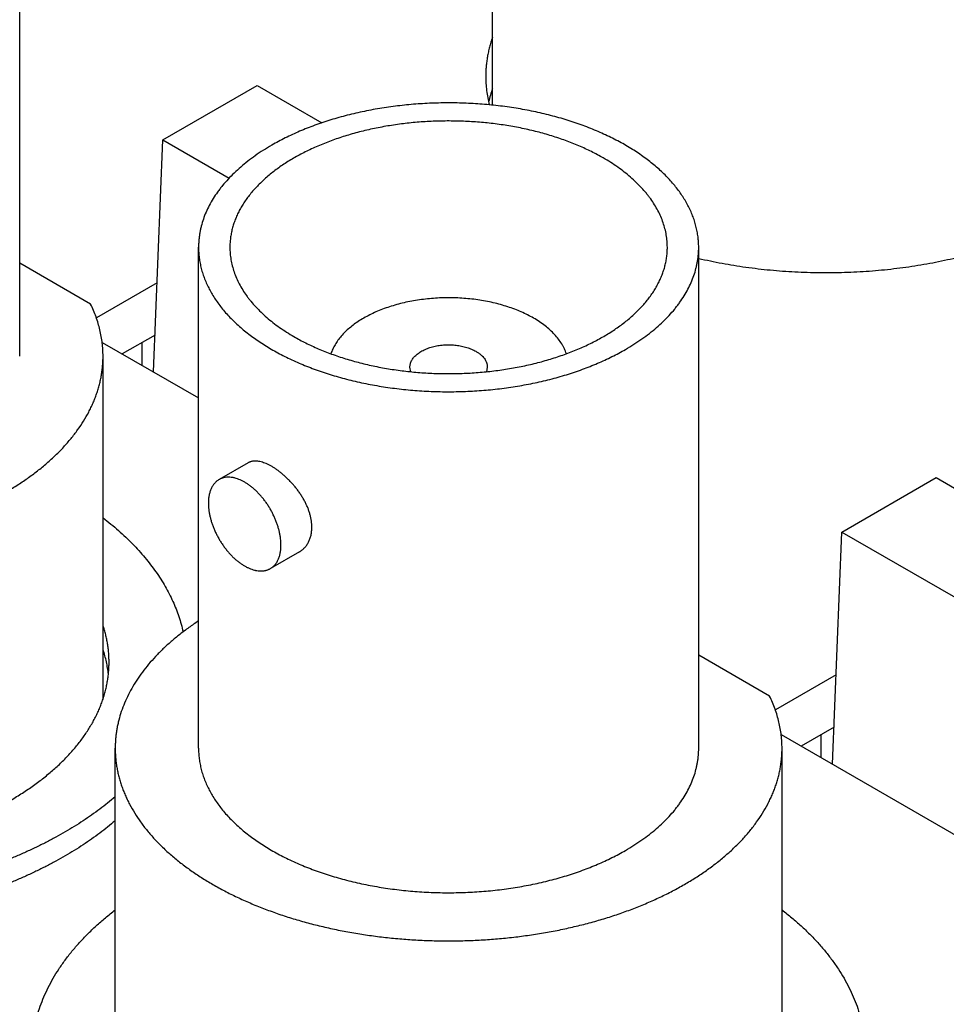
# Model space of a CAD drawing. Header units: inches. Extents: x 0 to 34, y 0 to 22.
# Tile 41 of 80: x 28.323 to 28.67, y 18.836 to 19.205. Entities that reach past the tile are written whole.
import ezdxf

# ---------------------------------------------------------------- set-up
doc = ezdxf.new("R2010")
doc.units = ezdxf.units.IN
doc.header["$LTSCALE"] = 1.87
doc.header["$MEASUREMENT"] = 0
doc.layers.get('0').update_dxf_attribs({"linetype": 'CONTINUOUS'})

msp = doc.modelspace()

# ---------------------------------------------------------------- linework, layer by layer
at = {"color": 7, "linetype": 'CONTINUOUS'}
for p, q in [((28.5001956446, 19.1729017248), (28.5001956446, 19.3074354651)), ((28.3229658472, 19.0788016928), (28.3229658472, 19.2665898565)), ((28.3766475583, 19.1598485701), (28.4120028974, 19.1802622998)), ((28.4120028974, 19.1802622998), (28.436243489, 19.1662660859)), ((28.37314406, 19.0728751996), (28.3766475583, 19.1598485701)), ((28.3766475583, 19.1598485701), (28.4014651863, 19.1455191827)), ((28.3900242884, 18.9318228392), (28.3900242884, 19.1196110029)), ((28.5775242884, 18.9318228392), (28.5775242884, 19.1196110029)), ((28.3495571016, 19.0983220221), (28.3229658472, 19.1136754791)), ((28.3744926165, 19.1063527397), (28.3517041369, 19.0931949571)), ((28.3737013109, 19.0867087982), (28.3614432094, 19.0796311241)), ((28.3538910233, 19.0839916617), (28.3900242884, 19.0631287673)), ((28.3688694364, 19.0753433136), (28.3688694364, 19.0839189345)), ((28.3542158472, 18.95033225), (28.3542158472, 19.0788016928)), ((28.4695851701, 19.0729807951), (28.4692742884, 19.0747051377)), ((28.4982742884, 19.0747051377), (28.4979635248, 19.0729811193)), ((28.408560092, 19.0388092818), (28.3976929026, 19.0325347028)), ((28.6312059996, 19.0128697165), (28.6665613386, 19.0332834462)), ((28.6665613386, 19.0332834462), (28.7372721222, 18.992455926)), ((28.6277025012, 18.925896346), (28.6312059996, 19.0128697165)), ((28.6312059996, 19.0128697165), (28.7019167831, 18.9720421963)), ((28.4278110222, 19.0054678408), (28.4169438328, 18.9991932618)), ((28.6041155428, 18.9513431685), (28.5775242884, 18.9666966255)), ((28.6290510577, 18.9593738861), (28.6062625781, 18.9462161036)), ((28.6084494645, 18.9370128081), (28.716058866, 18.8748804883)), ((28.6282597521, 18.9397299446), (28.6160016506, 18.9326522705)), ((28.6234278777, 18.92836446), (28.6234278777, 18.9369400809)), ((28.3587742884, 18.8033698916), (28.3587742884, 18.9318228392)), ((28.6087742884, 18.8033533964), (28.6087742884, 18.9318228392))]:
    msp.add_line(p, q, dxfattribs=at)
msp.add_arc((28.5436197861, 19.1639139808), 0.0459897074, 160.7751907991, 167.1506418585, dxfattribs=at)
for points, knots in [([(28.5001947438, 19.1982443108), (28.4999880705, 19.1976505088), (28.4995997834, 19.1964592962), (28.4990921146, 19.1946569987), (28.4986619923, 19.1928479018), (28.4983097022, 19.1910331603), (28.498035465, 19.189213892), (28.4978394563, 19.1873912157), (28.497721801, 19.1855663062), (28.4976956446, 19.1843486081), (28.4976956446, 19.1837402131)], [0, 0, 0, 0, 0.1275660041, 0.2541214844, 0.3797996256, 0.5047385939, 0.6290808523, 0.7529723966, 0.8765619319, 1, 1, 1, 1]), ([(28.4976956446, 19.1837402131), (28.4976956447, 19.1828429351), (28.4977526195, 19.1810454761), (28.4980087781, 19.1783545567), (28.4984352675, 19.1756709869), (28.4988309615, 19.1738973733), (28.4990562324, 19.1730141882)], [0, 0, 0, 0, 0.2483591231, 0.4973798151, 0.7477148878, 1, 1, 1, 1]), ([(28.5775242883, 19.1196110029), (28.5775242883, 19.1202754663), (28.5774817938, 19.1216065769), (28.5772907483, 19.123599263), (28.5769726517, 19.125586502), (28.5765279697, 19.127565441), (28.5759573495, 19.1295333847), (28.5752616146, 19.1314876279), (28.5744417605, 19.133425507), (28.5734989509, 19.1353443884), (28.5724345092, 19.1372416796), (28.5712499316, 19.139114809), (28.5699468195, 19.1409613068), (28.5680340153, 19.1434096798), (28.5659063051, 19.1457685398), (28.5635876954, 19.1480314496), (28.561721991, 19.1497082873), (28.5597508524, 19.1513441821), (28.5576768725, 19.1529370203), (28.5555028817, 19.1544846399), (28.5532318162, 19.1559849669), (28.5508667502, 19.1574359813), (28.5484108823, 19.1588357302), (28.5458675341, 19.160182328), (28.5432401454, 19.1614739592), (28.5405322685, 19.1627088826), (28.5377475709, 19.1638854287), (28.5348897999, 19.1650020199), (28.5309620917, 19.1664178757), (28.5258930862, 19.1680253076), (28.5196219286, 19.1696804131), (28.5131572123, 19.1710651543), (28.506533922, 19.1721720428), (28.4997877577, 19.1729951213), (28.4929551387, 19.1735299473), (28.4860729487, 19.1737736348), (28.4791783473, 19.1737248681), (28.4723085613, 19.1733839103), (28.4655006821, 19.1727526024), (28.4587914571, 19.1718343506), (28.4522171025, 19.1706341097), (28.4458130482, 19.1691583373), (28.4396139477, 19.1674150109), (28.4346131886, 19.1657358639), (28.4307456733, 19.1642643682), (28.4279361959, 19.1631076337), (28.4252022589, 19.1618919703), (28.4216931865, 19.1602093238), (28.4191393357, 19.1588430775), (28.4174830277, 19.157886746)], [0, 0, 0, 0, 0.0106525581, 0.0213338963, 0.0320724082, 0.0428957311, 0.053830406, 0.0649015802, 0.0761327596, 0.0875456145, 0.0991598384, 0.1109930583, 0.1230607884, 0.1353764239, 0.160788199, 0.1739072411, 0.187307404, 0.2009922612, 0.2149636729, 0.2292218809, 0.2437656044, 0.2585921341, 0.2736974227, 0.2890761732, 0.3047219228, 0.3206271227, 0.3367832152, 0.3531807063, 0.3698092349, 0.4037113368, 0.4383945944, 0.4737512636, 0.5096654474, 0.5460147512, 0.5826718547, 0.6195060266, 0.6563845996, 0.693174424, 0.7297433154, 0.7659615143, 0.8017031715, 0.8368478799, 0.8712822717, 0.9049017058, 0.9213774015, 0.9376150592, 0.9536048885, 0.9693380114, 1, 1, 1, 1]), ([(28.5417570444, 19.1530895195), (28.540308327, 19.1539259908), (28.5380745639, 19.1551209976), (28.5350052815, 19.1565927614), (28.5317927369, 19.1580212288), (28.5276136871, 19.1596728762), (28.5223999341, 19.1614235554), (28.5169777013, 19.1629484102), (28.5113763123, 19.164239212), (28.5056259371, 19.1652890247), (28.4997576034, 19.1660921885), (28.493802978, 19.1666443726), (28.4877942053, 19.1669425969), (28.4817637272, 19.1669852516), (28.4757441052, 19.1667721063), (28.4697678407, 19.1663043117), (28.4638671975, 19.165584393), (28.4580740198, 19.1646162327), (28.4524195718, 19.1634050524), (28.4469343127, 19.1619573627), (28.4416479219, 19.1602809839), (28.437401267, 19.1586894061), (28.4341299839, 19.1573072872), (28.431761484, 19.1562271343), (28.4294633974, 19.1550973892), (28.4272388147, 19.1539195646), (28.4250907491, 19.1526952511), (28.4230221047, 19.1514260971), (28.4210356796, 19.1501138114), (28.4191341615, 19.1487601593), (28.4173201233, 19.1473669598), (28.4155960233, 19.1459360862), (28.4139641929, 19.144469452), (28.4124268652, 19.1429690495), (28.4109860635, 19.1414367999), (28.4092150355, 19.1393759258), (28.407621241, 19.1372380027), (28.4062261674, 19.1350319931), (28.4052951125, 19.1333724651), (28.4044704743, 19.1316940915), (28.4037533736, 19.1299990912), (28.403144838, 19.1282897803), (28.4026457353, 19.1265684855), (28.4022567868, 19.1248375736), (28.4019785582, 19.1230994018), (28.401811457, 19.1213564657), (28.4017742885, 19.1201921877), (28.4017742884, 19.1196110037)], [0, 0, 0, 0, 0.0306621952, 0.0463954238, 0.0623853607, 0.0950959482, 0.1287156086, 0.1631502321, 0.1982951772, 0.234037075, 0.2702555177, 0.3068246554, 0.3436147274, 0.3804935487, 0.4173279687, 0.4539853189, 0.4903348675, 0.5262492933, 0.5616062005, 0.5962896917, 0.630192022, 0.6632153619, 0.6793715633, 0.6952768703, 0.7109227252, 0.7263015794, 0.7414069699, 0.7562335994, 0.7707774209, 0.7850357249, 0.7990072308, 0.8126921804, 0.8260924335, 0.839211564, 0.8520549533, 0.8646298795, 0.8890061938, 0.9008394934, 0.9124537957, 0.9238667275, 0.9350979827, 0.9461692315, 0.95710398, 0.9679273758, 0.97866596, 0.9893473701, 1, 1, 1, 1]), ([(28.4174830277, 19.157886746), (28.4164118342, 19.1572682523), (28.4143219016, 19.1560023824), (28.4113144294, 19.153991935), (28.4084810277, 19.1518985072), (28.4058285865, 19.1497271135), (28.403363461, 19.1474828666), (28.4010916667, 19.1451711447), (28.3993520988, 19.1431791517), (28.3980648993, 19.1415572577), (28.3968634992, 19.139939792), (28.3954887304, 19.1378859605), (28.3940406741, 19.1353601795), (28.3928088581, 19.1327955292), (28.3917965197, 19.1301983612), (28.3911355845, 19.1280039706), (28.3907208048, 19.1262415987), (28.3904668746, 19.1249203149), (28.3902692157, 19.1235958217), (28.3901279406, 19.1222688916), (28.3900431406, 19.1209403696), (28.3900242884, 19.1200539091), (28.3900242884, 19.1196110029)], [0, 0, 0, 0, 0.0752301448, 0.1485533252, 0.2199472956, 0.2894073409, 0.3569477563, 0.4226033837, 0.4864310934, 0.517687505, 0.5485190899, 0.608956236, 0.6678804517, 0.7254470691, 0.7818361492, 0.8372508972, 0.8646678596, 0.8919266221, 0.9190576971, 0.946092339, 0.9730623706, 1, 1, 1, 1]), ([(28.5657742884, 19.1196110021), (28.5657742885, 19.120386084), (28.5657080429, 19.1219407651), (28.5654104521, 19.1242644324), (28.564915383, 19.126576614), (28.5642241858, 19.1288713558), (28.5633387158, 19.1311430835), (28.5622612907, 19.1333862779), (28.5609947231, 19.1355954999), (28.5597922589, 19.1373919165), (28.5587414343, 19.1388066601), (28.5576155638, 19.1402252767), (28.5560940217, 19.1419676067), (28.554106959, 19.1439895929), (28.5519507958, 19.1459525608), (28.5496307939, 19.1478518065), (28.5471525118, 19.149682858), (28.5445219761, 19.1514413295), (28.5426939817, 19.1525485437), (28.5417570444, 19.1530895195)], [0, 0, 0, 0, 0.0538974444, 0.1080531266, 0.1627191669, 0.2181358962, 0.2745269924, 0.3320956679, 0.3910219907, 0.4514612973, 0.4822939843, 0.5135515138, 0.5773815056, 0.6430394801, 0.7105823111, 0.7800448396, 0.8514413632, 0.924767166, 1, 1, 1, 1]), ([(28.5775223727, 19.1154630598), (28.5804263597, 19.1147870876), (28.586311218, 19.1135618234), (28.5952682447, 19.1121128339), (28.6043844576, 19.1110443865), (28.6136111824, 19.1103622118), (28.6228994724, 19.1100699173), (28.6321999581, 19.1101690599), (28.6414632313, 19.1106591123), (28.6506400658, 19.1115374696), (28.6596817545, 19.1127994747), (28.6685401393, 19.1144384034), (28.6757660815, 19.1161193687), (28.6814138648, 19.1176476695), (28.6855539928, 19.1188763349), (28.6896136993, 19.1201914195), (28.6935876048, 19.121591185), (28.6974704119, 19.1230737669), (28.7012569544, 19.1246371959), (28.7049421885, 19.1262793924), (28.7085212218, 19.1279981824), (28.711989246, 19.1297912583), (28.7142443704, 19.1310458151), (28.7153517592, 19.1316852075)], [0, 0, 0, 0, 0.0630906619, 0.127140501, 0.1919339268, 0.2572470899, 0.3228504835, 0.3885114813, 0.4539968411, 0.5190752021, 0.5835196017, 0.6471100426, 0.7096361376, 0.7404398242, 0.7709043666, 0.8010074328, 0.83072784, 0.860045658, 0.8889423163, 0.9174007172, 0.945405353, 0.9729424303, 1, 1, 1, 1]), ([(28.3900242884, 19.1196110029), (28.3900242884, 19.1189465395), (28.390066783, 19.1176154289), (28.3902578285, 19.1156227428), (28.3905759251, 19.1136355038), (28.3910206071, 19.1116565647), (28.3915912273, 19.1096886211), (28.3922869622, 19.1077343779), (28.3931068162, 19.1057964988), (28.3940496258, 19.1038776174), (28.3951140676, 19.1019803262), (28.3962986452, 19.1001071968), (28.3976017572, 19.098260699), (28.3995145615, 19.095812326), (28.4016422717, 19.093453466), (28.4039608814, 19.0911905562), (28.4058265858, 19.0895137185), (28.4077977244, 19.0878778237), (28.4098717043, 19.0862849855), (28.4120456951, 19.0847373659), (28.4143167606, 19.0832370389), (28.4166818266, 19.0817860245), (28.4191376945, 19.0803862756), (28.4216810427, 19.0790396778), (28.4243084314, 19.0777480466), (28.4270163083, 19.0765131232), (28.4298010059, 19.0753365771), (28.4326587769, 19.0742199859), (28.4365864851, 19.07280413), (28.4416554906, 19.0711966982), (28.4479266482, 19.0695415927), (28.4543913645, 19.0681568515), (28.4610146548, 19.067049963), (28.4677608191, 19.0662268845), (28.474593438, 19.0656920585), (28.481475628, 19.065448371), (28.4883702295, 19.0654971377), (28.4952400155, 19.0658380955), (28.5020478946, 19.0664694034), (28.5087571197, 19.0673876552), (28.5153314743, 19.0685878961), (28.5217355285, 19.0700636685), (28.527934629, 19.0718069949), (28.5329353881, 19.0734861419), (28.5368029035, 19.0749576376), (28.5396123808, 19.0761143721), (28.5423463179, 19.0773300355), (28.5458553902, 19.079012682), (28.5484092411, 19.0803789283), (28.5500655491, 19.0813352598)], [0, 0, 0, 0, 0.0106525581, 0.0213338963, 0.0320724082, 0.0428957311, 0.053830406, 0.0649015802, 0.0761327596, 0.0875456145, 0.0991598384, 0.1109930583, 0.1230607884, 0.1353764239, 0.160788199, 0.1739072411, 0.187307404, 0.2009922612, 0.2149636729, 0.2292218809, 0.2437656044, 0.2585921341, 0.2736974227, 0.2890761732, 0.3047219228, 0.3206271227, 0.3367832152, 0.3531807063, 0.3698092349, 0.4037113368, 0.4383945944, 0.4737512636, 0.5096654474, 0.5460147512, 0.5826718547, 0.6195060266, 0.6563845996, 0.693174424, 0.7297433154, 0.7659615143, 0.8017031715, 0.8368478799, 0.8712822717, 0.9049017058, 0.9213774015, 0.9376150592, 0.9536048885, 0.9693380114, 1, 1, 1, 1]), ([(28.4017742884, 19.1196110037), (28.4017742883, 19.1188359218), (28.4018405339, 19.1172812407), (28.4021381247, 19.1149575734), (28.4026331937, 19.1126453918), (28.4033243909, 19.11035065), (28.4042098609, 19.1080789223), (28.4052872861, 19.1058357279), (28.4065538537, 19.1036265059), (28.4077563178, 19.1018300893), (28.4088071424, 19.1004153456), (28.409933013, 19.0989967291), (28.4114545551, 19.0972543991), (28.4134416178, 19.0952324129), (28.415597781, 19.093269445), (28.4179177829, 19.0913701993), (28.420396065, 19.0895391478), (28.4230266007, 19.0877806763), (28.4248545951, 19.0866734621), (28.4257915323, 19.0861324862)], [0, 0, 0, 0, 0.0538974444, 0.1080531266, 0.1627191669, 0.2181358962, 0.2745269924, 0.3320956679, 0.3910219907, 0.4514612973, 0.4822939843, 0.5135515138, 0.5773815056, 0.6430394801, 0.7105823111, 0.7800448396, 0.8514413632, 0.924767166, 1, 1, 1, 1]), ([(28.4257915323, 19.0861324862), (28.4272402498, 19.0852960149), (28.4294740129, 19.0841010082), (28.4325432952, 19.0826292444), (28.4357558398, 19.081200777), (28.4399348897, 19.0795491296), (28.4451486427, 19.0777984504), (28.4505708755, 19.0762735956), (28.4561722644, 19.0749827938), (28.4619226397, 19.0739329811), (28.4677909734, 19.0731298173), (28.4737455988, 19.0725776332), (28.4797543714, 19.0722794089), (28.4857848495, 19.0722367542), (28.4918044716, 19.0724498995), (28.497780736, 19.0729176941), (28.5036813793, 19.0736376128), (28.509474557, 19.0746057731), (28.515129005, 19.0758169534), (28.520614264, 19.0772646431), (28.5259006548, 19.0789410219), (28.5301473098, 19.0805325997), (28.5334185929, 19.0819147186), (28.5357870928, 19.0829948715), (28.5380851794, 19.0841246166), (28.540309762, 19.0853024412), (28.5424578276, 19.0865267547), (28.5445264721, 19.0877959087), (28.5465128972, 19.0891081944), (28.5484144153, 19.0904618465), (28.5502284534, 19.091855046), (28.5519525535, 19.0932859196), (28.5535843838, 19.0947525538), (28.5551217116, 19.0962529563), (28.5565625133, 19.0977852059), (28.5583335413, 19.09984608), (28.5599273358, 19.1019840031), (28.5613224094, 19.1041900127), (28.5622534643, 19.1058495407), (28.5630781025, 19.1075279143), (28.5637952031, 19.1092229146), (28.5644037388, 19.1109322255), (28.5649028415, 19.1126535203), (28.5652917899, 19.1143844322), (28.5655700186, 19.116122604), (28.5657371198, 19.11786554), (28.5657742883, 19.1190298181), (28.5657742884, 19.1196110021)], [0, 0, 0, 0, 0.0306621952, 0.0463954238, 0.0623853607, 0.0950959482, 0.1287156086, 0.1631502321, 0.1982951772, 0.234037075, 0.2702555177, 0.3068246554, 0.3436147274, 0.3804935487, 0.4173279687, 0.4539853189, 0.4903348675, 0.5262492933, 0.5616062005, 0.5962896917, 0.630192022, 0.6632153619, 0.6793715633, 0.6952768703, 0.7109227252, 0.7263015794, 0.7414069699, 0.7562335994, 0.7707774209, 0.7850357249, 0.7990072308, 0.8126921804, 0.8260924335, 0.839211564, 0.8520549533, 0.8646298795, 0.8890061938, 0.9008394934, 0.9124537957, 0.9238667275, 0.9350979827, 0.9461692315, 0.95710398, 0.9679273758, 0.97866596, 0.9893473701, 1, 1, 1, 1]), ([(28.5500655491, 19.0813352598), (28.5511367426, 19.0819537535), (28.5532266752, 19.0832196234), (28.5562341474, 19.0852300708), (28.5590675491, 19.0873234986), (28.5617199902, 19.0894948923), (28.5641851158, 19.0917391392), (28.5664569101, 19.094050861), (28.568196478, 19.0960428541), (28.5694836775, 19.0976647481), (28.5706850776, 19.0992822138), (28.5720598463, 19.1013360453), (28.5735079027, 19.1038618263), (28.5747397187, 19.1064264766), (28.5757520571, 19.1090236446), (28.5764129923, 19.1112180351), (28.576827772, 19.1129804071), (28.5770817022, 19.1143016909), (28.5772793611, 19.1156261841), (28.5774206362, 19.1169531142), (28.5775054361, 19.1182816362), (28.5775242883, 19.1191680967), (28.5775242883, 19.1196110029)], [0, 0, 0, 0, 0.0752301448, 0.1485533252, 0.2199472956, 0.2894073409, 0.3569477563, 0.4226033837, 0.4864310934, 0.517687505, 0.5485190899, 0.608956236, 0.6678804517, 0.7254470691, 0.7818361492, 0.8372508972, 0.8646678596, 0.8919266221, 0.9190576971, 0.946092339, 0.9730623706, 1, 1, 1, 1]), ([(28.5155940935, 19.0930774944), (28.5148656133, 19.0934981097), (28.5133597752, 19.0943089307), (28.511003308, 19.0954160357), (28.508523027, 19.096428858), (28.5059302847, 19.0973427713), (28.5032368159, 19.0981536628), (28.5004548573, 19.0988578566), (28.4975970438, 19.0994521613), (28.4946763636, 19.099933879), (28.4917060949, 19.1003008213), (28.4886997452, 19.1005513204), (28.485670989, 19.100684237), (28.4826336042, 19.1006989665), (28.4796014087, 19.100595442), (28.4765881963, 19.1003741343), (28.4736076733, 19.1000360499), (28.4706733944, 19.0995827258), (28.467798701, 19.0990162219), (28.4649966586, 19.09833911), (28.4622799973, 19.097554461), (28.4596610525, 19.0966658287), (28.4571517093, 19.0956772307), (28.454763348, 19.0945931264), (28.4525067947, 19.0934183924), (28.4503922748, 19.0921582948), (28.4484293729, 19.0908184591), (28.4466269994, 19.0894048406), (28.4449933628, 19.0879236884), (28.4435359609, 19.0863815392), (28.4422615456, 19.0847851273), (28.441176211, 19.0831416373), (28.4404279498, 19.0817278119), (28.4399321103, 19.0805830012), (28.4397180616, 19.0800066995), (28.4396197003, 19.079717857)], [0, 0, 0, 0, 0.0297897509, 0.0605281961, 0.0921620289, 0.1246266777, 0.1578478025, 0.1917426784, 0.2262214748, 0.2611884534, 0.2965431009, 0.332181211, 0.3679959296, 0.4038787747, 0.4397206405, 0.4754127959, 0.510847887, 0.5459209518, 0.5805304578, 0.6145793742, 0.6479762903, 0.6806365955, 0.7124837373, 0.7434505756, 0.7734808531, 0.8025308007, 0.8305708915, 0.8575877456, 0.8835861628, 0.9085912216, 0.9326503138, 0.9558348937, 0.9782416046, 0.989194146, 1, 1, 1, 1]), ([(28.3542158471, 19.0788016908), (28.3542158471, 19.0796254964), (28.3541668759, 19.0812754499), (28.3539466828, 19.0837461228), (28.3535800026, 19.0862109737), (28.3530672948, 19.0886669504), (28.3524092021, 19.0911111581), (28.3516065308, 19.093540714), (28.3506603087, 19.0959526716), (28.3499399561, 19.097535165), (28.3495571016, 19.0983220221)], [0, 0, 0, 0, 0.1221033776, 0.2444921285, 0.3674483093, 0.4912474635, 0.6161556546, 0.7424268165, 0.870300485, 1, 1, 1, 1]), ([(28.5279295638, 19.0797158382), (28.5278219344, 19.0800320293), (28.5275858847, 19.0806627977), (28.5271743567, 19.0815941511), (28.5267034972, 19.0825160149), (28.5259907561, 19.0837423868), (28.524949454, 19.0852462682), (28.5234877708, 19.0869741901), (28.521810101, 19.0886340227), (28.5199257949, 19.0902169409), (28.5178452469, 19.0917146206), (28.5163633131, 19.0926333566), (28.5155940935, 19.0930774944)], [0, 0, 0, 0, 0.0539577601, 0.1087254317, 0.1644064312, 0.2210943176, 0.3377767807, 0.4593559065, 0.5862105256, 0.7185662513, 0.856509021, 1, 1, 1, 1]), ([(28.4692742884, 19.0747051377), (28.4692742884, 19.074910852), (28.4693008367, 19.0753249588), (28.4694198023, 19.0759409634), (28.4696171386, 19.0765498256), (28.4698915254, 19.0771480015), (28.4702412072, 19.0777322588), (28.4705900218, 19.0782001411), (28.4709032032, 19.0785645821), (28.4712465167, 19.0789296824), (28.4717195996, 19.0793714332), (28.4723463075, 19.079870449), (28.473034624, 19.0803413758), (28.4737808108, 19.0807817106), (28.4745808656, 19.081189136), (28.4754304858, 19.0815614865), (28.4763251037, 19.0818967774), (28.4772599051, 19.0821932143), (28.4782298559, 19.0824492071), (28.4792297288, 19.0826633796), (28.4802541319, 19.0828345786), (28.4812975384, 19.0829618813), (28.4823543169, 19.0830446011), (28.4834187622, 19.0830822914), (28.4844851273, 19.0830747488), (28.4855476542, 19.083022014), (28.4866006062, 19.0829243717), (28.4876382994, 19.0827823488), (28.4886551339, 19.0825967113), (28.4896456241, 19.0823684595), (28.4906044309, 19.0820988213), (28.4915263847, 19.0817892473), (28.4924065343, 19.0814413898), (28.4932401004, 19.0810571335), (28.4937711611, 19.0807730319), (28.4940273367, 19.0806251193)], [0, 0, 0, 0, 0.021324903, 0.0428781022, 0.0648759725, 0.0875128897, 0.1109541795, 0.1353323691, 0.1479082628, 0.1607526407, 0.1872684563, 0.2149220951, 0.2437220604, 0.2736524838, 0.3046760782, 0.3367368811, 0.3697627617, 0.4036677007, 0.4383538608, 0.4737134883, 0.5096306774, 0.5459830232, 0.5826431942, 0.6194804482, 0.6563621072, 0.6931550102, 0.7297269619, 0.7659481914, 0.8016928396, 0.8368404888, 0.8712777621, 0.9049000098, 0.9376131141, 0.9693354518, 1, 1, 1, 1]), ([(28.4940273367, 19.0806251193), (28.4943544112, 19.0804362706), (28.4949768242, 19.0800417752), (28.495827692, 19.0793830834), (28.4965636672, 19.0786785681), (28.4971773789, 19.0779347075), (28.497586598, 19.0772794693), (28.4978436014, 19.0767443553), (28.4980001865, 19.0763426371), (28.4981224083, 19.0759368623), (28.4982099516, 19.0755280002), (28.4982625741, 19.075117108), (28.4982742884, 19.0748421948), (28.4982742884, 19.0747051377)], [0, 0, 0, 0, 0.1485620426, 0.2894159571, 0.4226015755, 0.5484871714, 0.667813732, 0.7253981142, 0.781804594, 0.8372364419, 0.8919173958, 0.9460878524, 1, 1, 1, 1]), ([(28.1042158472, 19.0788016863), (28.1042158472, 19.0782111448), (28.1042409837, 19.0770291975), (28.1043540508, 19.0752578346), (28.1045424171, 19.0734885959), (28.104805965, 19.0717225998), (28.1051445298, 19.0699609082), (28.1055579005, 19.0682045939), (28.1060458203, 19.0664547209), (28.1066079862, 19.0647123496), (28.1072440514, 19.0629785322), (28.1079536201, 19.0612543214), (28.1087362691, 19.059540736), (28.1098832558, 19.0572582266), (28.1115018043, 19.0544350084), (28.1133347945, 19.0516966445), (28.1149366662, 19.0495400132), (28.1166529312, 19.0473774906), (28.1189723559, 19.0447214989), (28.1220014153, 19.0416392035), (28.1252882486, 19.0386468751), (28.128824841, 19.0357516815), (28.1326026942, 19.0329604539), (28.1366127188, 19.0302798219), (28.1408452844, 19.0277161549), (28.1452902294, 19.0252755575), (28.149936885, 19.02296385), (28.1547740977, 19.0207865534), (28.159790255, 19.0187488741), (28.1649733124, 19.0168556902), (28.1703108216, 19.0151115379), (28.1757899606, 19.0135205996), (28.1813975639, 19.0120866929), (28.1871201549, 19.0108132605), (28.1929439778, 19.0097033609), (28.1988550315, 19.0087596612), (28.2048391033, 19.0079844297), (28.2108818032, 19.00737953), (28.2169685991, 19.0069464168), (28.2230848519, 19.0066861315), (28.229215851, 19.0065993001), (28.2353468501, 19.0066861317), (28.2414631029, 19.0069464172), (28.2475498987, 19.0073795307), (28.2535925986, 19.0079844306), (28.2595766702, 19.0087596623), (28.2654877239, 19.0097033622), (28.2713115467, 19.0108132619), (28.2770341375, 19.0120866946), (28.2826417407, 19.0135206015), (28.2881208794, 19.01511154), (28.2934583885, 19.0168556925), (28.2986414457, 19.0187488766), (28.3036576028, 19.0207865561), (28.3084948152, 19.0229638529), (28.3131414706, 19.0252755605), (28.3175864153, 19.0277161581), (28.3218189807, 19.0302798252), (28.3258290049, 19.0329604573), (28.3296068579, 19.035751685), (28.33314345, 19.0386468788), (28.336430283, 19.0416392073), (28.339459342, 19.0447215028), (28.3417787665, 19.0473774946), (28.3434950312, 19.0495400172), (28.3450969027, 19.0516966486), (28.3469298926, 19.0544350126), (28.3485484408, 19.0572582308), (28.3496954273, 19.0595407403), (28.3504780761, 19.0612543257), (28.3511876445, 19.0629785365), (28.3518237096, 19.064712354), (28.3523858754, 19.0664547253), (28.3528737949, 19.0682045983), (28.3532871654, 19.0699609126), (28.3536257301, 19.0717226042), (28.3538892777, 19.0734886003), (28.3540776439, 19.075257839), (28.3541907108, 19.0770292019), (28.3542158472, 19.0782111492), (28.3542158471, 19.0788016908)], [0, 0, 0, 0, 0.005619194, 0.0112451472, 0.016884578, 0.0225441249, 0.0282303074, 0.0339494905, 0.0397078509, 0.0455113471, 0.0513656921, 0.0572763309, 0.0632484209, 0.0692868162, 0.081578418, 0.0941856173, 0.1006170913, 0.1071371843, 0.1204516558, 0.1341474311, 0.1482363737, 0.1627257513, 0.177618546, 0.1929137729, 0.2086067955, 0.2246896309, 0.2411512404, 0.2579778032, 0.2751529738, 0.292658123, 0.3104725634, 0.3285737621, 0.3469375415, 0.3655382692, 0.3843490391, 0.403341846, 0.4224877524, 0.4417570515, 0.4611194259, 0.4805441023, 0.5000000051, 0.5194559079, 0.5388805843, 0.5582429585, 0.5775122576, 0.5966581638, 0.6156509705, 0.6344617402, 0.6530624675, 0.6714262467, 0.689527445, 0.707341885, 0.7248470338, 0.742022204, 0.7588487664, 0.7753103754, 0.7913932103, 0.8070862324, 0.8223814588, 0.837274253, 0.8517636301, 0.8658525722, 0.879548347, 0.8928628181, 0.8993829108, 0.9058143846, 0.9184215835, 0.9307131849, 0.9367515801, 0.9427236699, 0.9486343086, 0.9544886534, 0.9602921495, 0.9660505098, 0.9717696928, 0.9774558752, 0.983115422, 0.9887548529, 0.994380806, 1, 1, 1, 1]), ([(28.4325073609, 19.0146892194), (28.4325073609, 19.0150815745), (28.4324761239, 19.01587784), (28.4323406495, 19.0170818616), (28.4321172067, 19.0183061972), (28.4318078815, 19.0195442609), (28.4314154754, 19.0207897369), (28.4309434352, 19.0220364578), (28.430395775, 19.0232784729), (28.4297769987, 19.0245100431), (28.4290920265, 19.0257256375), (28.4283461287, 19.0269199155), (28.4275448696, 19.0280877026), (28.4266940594, 19.0292239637), (28.4257997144, 19.0303237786), (28.4248680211, 19.0313823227), (28.4239053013, 19.0323948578), (28.4229179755, 19.0333567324), (28.4219125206, 19.0342633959), (28.4208954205, 19.0351104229), (28.419873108, 19.0358935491), (28.4188518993, 19.0366087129), (28.417837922, 19.0372521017), (28.416837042, 19.0378201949), (28.4158547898, 19.0383098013), (28.4148962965, 19.038718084), (28.4139662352, 19.0390425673), (28.4130688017, 19.0392811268), (28.4122076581, 19.0394319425), (28.4113861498, 19.0394934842), (28.4107286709, 19.039468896), (28.4102282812, 19.0394020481), (28.4098694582, 19.039329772), (28.4095227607, 19.0392347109), (28.4091884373, 19.03911687), (28.408866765, 19.0389763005), (28.4086606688, 19.0388673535), (28.408560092, 19.0388092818)], [0, 0, 0, 0, 0.0311596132, 0.0632146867, 0.0961478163, 0.1299246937, 0.1644949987, 0.1997935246, 0.2357413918, 0.2722472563, 0.3092084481, 0.3465120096, 0.3840356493, 0.4216486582, 0.4592128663, 0.4965837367, 0.5336116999, 0.570143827, 0.6060259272, 0.6411051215, 0.6752329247, 0.7082688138, 0.740084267, 0.7705672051, 0.7996268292, 0.8271988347, 0.8532510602, 0.8777896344, 0.9008655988, 0.9225817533, 0.9430988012, 0.9529798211, 0.9626495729, 0.9721450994, 0.9815065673, 0.9907766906, 1, 1, 1, 1]), ([(28.3976929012, 19.032534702), (28.3975353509, 19.0324437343), (28.397227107, 19.0322478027), (28.3967897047, 19.0319145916), (28.3963778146, 19.0315425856), (28.3959924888, 19.0311327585), (28.3956346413, 19.0306861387), (28.3953051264, 19.0302038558), (28.395004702, 19.0296870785), (28.3946390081, 19.0289439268), (28.3943405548, 19.0281447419), (28.3941068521, 19.0273018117), (28.39396089, 19.0266330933), (28.393847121, 19.0259385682), (28.3937372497, 19.0249676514), (28.3937065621, 19.024224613), (28.3937065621, 19.0237232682)], [0, 0, 0, 0, 0.0539019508, 0.108062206, 0.162732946, 0.2181545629, 0.2745507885, 0.3321248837, 0.3910569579, 0.451502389, 0.5773671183, 0.64303249, 0.7105831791, 0.7800540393, 0.8514593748, 1, 1, 1, 1]), ([(28.4209301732, 19.0080046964), (28.4209301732, 19.0083974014), (28.4209042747, 19.0091965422), (28.4207927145, 19.0104099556), (28.4206083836, 19.0116527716), (28.4203522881, 19.012918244), (28.4200258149, 19.0141995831), (28.419630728, 19.0154898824), (28.41916916, 19.0167821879), (28.4186436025, 19.0180695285), (28.4180568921, 19.0193449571), (28.4174121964, 19.0206015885), (28.4167129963, 19.0218326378), (28.4159630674, 19.0230314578), (28.4151664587, 19.0241915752), (28.4143274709, 19.0253067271), (28.4134506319, 19.0263708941), (28.4125406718, 19.0273783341), (28.4116024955, 19.028323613), (28.4106411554, 19.029201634), (28.4096618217, 19.0300076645), (28.4086697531, 19.0307373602), (28.4076702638, 19.0313867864), (28.4066686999, 19.0319524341), (28.4056703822, 19.032431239), (28.4046806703, 19.0328205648), (28.4038587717, 19.0330712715), (28.4032111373, 19.0332236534), (28.4025842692, 19.0333418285), (28.401814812, 19.0334323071), (28.4009110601, 19.0334465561), (28.4001806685, 19.0333780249), (28.3996180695, 19.0332747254), (28.3992095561, 19.0331741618), (28.3988120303, 19.0330500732), (28.3984260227, 19.0329026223), (28.3980520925, 19.0327320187), (28.3978110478, 19.0326029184), (28.3976929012, 19.032534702)], [0, 0, 0, 0, 0.030662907, 0.0623837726, 0.0950955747, 0.1287166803, 0.1631529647, 0.1982997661, 0.234043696, 0.270264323, 0.3068357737, 0.3436282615, 0.3805095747, 0.4173465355, 0.454006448, 0.490358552, 0.5262754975, 0.5616348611, 0.5963207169, 0.6302252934, 0.6632507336, 0.6953109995, 0.7263339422, 0.7562635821, 0.7850626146, 0.8127151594, 0.839229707, 0.8520733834, 0.8646485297, 0.8890250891, 0.9124645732, 0.9350995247, 0.9461705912, 0.9571051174, 0.9679282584, 0.9786665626, 0.9893476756, 1, 1, 1, 1]), ([(28.3937065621, 19.0237232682), (28.3937065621, 19.0233305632), (28.3937324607, 19.0225314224), (28.3938440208, 19.0213180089), (28.3940283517, 19.020075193), (28.3942844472, 19.0188097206), (28.3946109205, 19.0175283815), (28.3950060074, 19.0162380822), (28.3954675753, 19.0149457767), (28.3959931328, 19.0136584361), (28.3965798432, 19.0123830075), (28.3972245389, 19.0111263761), (28.397923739, 19.0098953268), (28.398673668, 19.0086965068), (28.3994702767, 19.0075363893), (28.4003092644, 19.0064212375), (28.4011861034, 19.0053570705), (28.4020960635, 19.0043496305), (28.4030342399, 19.0034043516), (28.40399558, 19.0025263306), (28.4049749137, 19.0017203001), (28.4059669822, 19.0009906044), (28.4069664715, 19.0003411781), (28.4079680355, 18.9997755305), (28.4089663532, 18.9992967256), (28.409956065, 18.9989073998), (28.4107779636, 18.9986566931), (28.411425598, 18.9985043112), (28.4120524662, 18.9983861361), (28.4128219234, 18.9982956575), (28.4137256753, 18.9982814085), (28.4144560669, 18.9983499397), (28.4150186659, 18.9984532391), (28.4154271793, 18.9985538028), (28.415824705, 18.9986778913), (28.4162107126, 18.9988253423), (28.4165846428, 18.9989959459), (28.4168256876, 18.9991250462), (28.4169438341, 18.9991932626)], [0, 0, 0, 0, 0.030662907, 0.0623837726, 0.0950955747, 0.1287166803, 0.1631529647, 0.1982997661, 0.234043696, 0.270264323, 0.3068357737, 0.3436282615, 0.3805095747, 0.4173465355, 0.454006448, 0.490358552, 0.5262754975, 0.5616348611, 0.5963207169, 0.6302252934, 0.6632507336, 0.6953109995, 0.7263339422, 0.7562635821, 0.7850626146, 0.8127151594, 0.839229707, 0.8520733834, 0.8646485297, 0.8890250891, 0.9124645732, 0.9350995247, 0.9461705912, 0.9571051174, 0.9679282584, 0.9786665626, 0.9893476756, 1, 1, 1, 1]), ([(28.3542180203, 19.0182160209), (28.3562010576, 19.0166893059), (28.3590776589, 19.0143247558), (28.3627045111, 19.0110066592), (28.3660807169, 19.0076847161), (28.3692103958, 19.004239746), (28.3720666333, 19.0006787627), (28.374040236, 18.9979938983), (28.3758626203, 18.9952734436), (28.377531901, 18.9925201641), (28.3790462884, 18.9897369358), (28.380404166, 18.9869266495), (28.3816040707, 18.9840922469), (28.3826447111, 18.9812366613), (28.3835249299, 18.9783630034), (28.3840062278, 18.9764288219), (28.3842192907, 18.9754607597)], [0, 0, 0, 0, 0.1408678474, 0.2093868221, 0.2766413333, 0.4074264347, 0.47104611, 0.533529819, 0.5949272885, 0.6552955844, 0.7146991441, 0.7732097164, 0.8309061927, 0.8878743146, 0.9442062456, 1, 1, 1, 1]), ([(28.4278110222, 19.0054678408), (28.4279911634, 19.005571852), (28.4283443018, 19.0057935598), (28.4288488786, 19.0061649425), (28.4293270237, 19.0065742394), (28.4297770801, 19.0070202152), (28.4301975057, 19.007501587), (28.4305868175, 19.0080169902), (28.4309436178, 19.00856499), (28.431266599, 19.0091440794), (28.4315545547, 19.0097526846), (28.4318063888, 19.0103891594), (28.4320211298, 19.0110518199), (28.4322590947, 19.0119765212), (28.4324572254, 19.0131912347), (28.4325073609, 19.0141837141), (28.4325073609, 19.0146892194)], [0, 0, 0, 0, 0.0575439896, 0.1152242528, 0.173168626, 0.2315025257, 0.2903479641, 0.3498225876, 0.4100387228, 0.4711024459, 0.5331126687, 0.5961602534, 0.6603271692, 0.7256857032, 0.8601584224, 1, 1, 1, 1]), ([(28.4169438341, 18.9991932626), (28.4171013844, 18.9992842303), (28.4174096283, 18.9994801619), (28.4178470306, 18.999813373), (28.4182589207, 19.000185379), (28.4186442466, 19.0005952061), (28.419002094, 19.0010418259), (28.4193316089, 19.0015241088), (28.4196320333, 19.0020408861), (28.4199977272, 19.0027840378), (28.4202961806, 19.0035832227), (28.4205298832, 19.0044261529), (28.4206758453, 19.0050948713), (28.4207896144, 19.0057893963), (28.4208994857, 19.0067603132), (28.4209301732, 19.0075033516), (28.4209301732, 19.0080046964)], [0, 0, 0, 0, 0.0539019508, 0.108062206, 0.162732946, 0.2181545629, 0.2745507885, 0.3321248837, 0.3910569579, 0.451502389, 0.5773671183, 0.64303249, 0.7105831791, 0.7800540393, 0.8514593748, 1, 1, 1, 1]), ([(28.3564658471, 18.9640876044), (28.3564658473, 18.9646635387), (28.3564423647, 18.9658161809), (28.3563367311, 18.9675437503), (28.3561607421, 18.96926942), (28.3559144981, 18.9709921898), (28.3555981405, 18.9727111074), (28.3552118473, 18.974425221), (28.3547558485, 18.9761335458), (28.354406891, 18.9772635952), (28.354221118, 18.9778270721)], [0, 0, 0, 0, 0.1235903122, 0.247317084, 0.3713160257, 0.4957213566, 0.6206650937, 0.7462763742, 0.8726808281, 1, 1, 1, 1]), ([(28.3900216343, 18.9795593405), (28.3887918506, 18.9787541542), (28.3863947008, 18.9771131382), (28.3829533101, 18.9745290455), (28.379717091, 18.9718575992), (28.3766927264, 18.9691042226), (28.3738863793, 18.9662744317), (28.3713038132, 18.9633739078), (28.3689503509, 18.9604084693), (28.3668308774, 18.9573840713), (28.364949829, 18.9543067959), (28.3633111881, 18.9511828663), (28.3619184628, 18.9480185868), (28.3607747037, 18.9448205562), (28.3600288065, 18.9421242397), (28.3595606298, 18.939960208), (28.3592739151, 18.9383377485), (28.3590507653, 18.9367119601), (28.3588912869, 18.9350836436), (28.3587955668, 18.9334536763), (28.3587742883, 18.9323662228), (28.3587742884, 18.9318228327)], [0, 0, 0, 0, 0.0741501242, 0.1464914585, 0.2170224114, 0.285756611, 0.3527240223, 0.4179720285, 0.4815664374, 0.5435923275, 0.6041546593, 0.66337853, 0.721408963, 0.7784101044, 0.834563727, 0.8623888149, 0.8900770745, 0.9176550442, 0.9451498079, 0.9725888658, 1, 1, 1, 1]), ([(28.3562296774, 18.9595807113), (28.3561473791, 18.9603595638), (28.3559394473, 18.9619175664), (28.3554999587, 18.964242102), (28.3549326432, 18.9665572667), (28.3544719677, 18.9680850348), (28.354221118, 18.968845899)], [0, 0, 0, 0, 0.2473929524, 0.4962147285, 0.7469336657, 1, 1, 1, 1]), ([(28.2239706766, 18.8906775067), (28.2261064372, 18.8906266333), (28.2303790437, 18.8905870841), (28.2367821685, 18.8907139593), (28.243166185, 18.8910266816), (28.2495148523, 18.8915244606), (28.2558121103, 18.8922060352), (28.2620420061, 18.8930696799), (28.2681887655, 18.8941132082), (28.274236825, 18.8953339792), (28.2801708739, 18.8967289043), (28.2859758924, 18.8982944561), (28.2916371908, 18.9000266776), (28.297140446, 18.9019211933), (28.3024717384, 18.9039732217), (28.3076175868, 18.9061775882), (28.312564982, 18.9085287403), (28.317301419, 18.9110207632), (28.3218149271, 18.9136473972), (28.3260940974, 18.9164020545), (28.3301281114, 18.9192778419), (28.3339067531, 18.9222675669), (28.3374204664, 18.9253638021), (28.3406602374, 18.9285587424), (28.3431426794, 18.9313166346), (28.3449801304, 18.9335645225), (28.3466946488, 18.9358066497), (28.3486571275, 18.938655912), (28.3503914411, 18.941597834), (28.3516206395, 18.9439778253), (28.3524592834, 18.9457648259), (28.3532197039, 18.9475635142), (28.3539014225, 18.9493727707), (28.3545039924, 18.9511914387), (28.3550270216, 18.9530183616), (28.3554701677, 18.9548523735), (28.3558331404, 18.956692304), (28.3561157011, 18.9585369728), (28.3563176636, 18.9603852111), (28.3564388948, 18.962235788), (28.356465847, 18.9634706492), (28.3564658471, 18.9640876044)], [0, 0, 0, 0, 0.0386735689, 0.0773352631, 0.1159197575, 0.1543621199, 0.1925981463, 0.230564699, 0.268200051, 0.3054442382, 0.3422394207, 0.3785302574, 0.414264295, 0.4493923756, 0.4838690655, 0.517653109, 0.5507079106, 0.5830020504, 0.6145098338, 0.6452118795, 0.675095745, 0.7041565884, 0.7323978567, 0.7598319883, 0.786481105, 0.7995226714, 0.8123810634, 0.8375683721, 0.8621010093, 0.8741441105, 0.8860492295, 0.8978263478, 0.9094861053, 0.9210397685, 0.9324991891, 0.9438767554, 0.9551853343, 0.9664382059, 0.9776489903, 0.988831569, 1, 1, 1, 1]), ([(28.6087742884, 18.9318228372), (28.6087742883, 18.9326466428), (28.6087253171, 18.9342965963), (28.608505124, 18.9367672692), (28.6081384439, 18.9392321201), (28.607625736, 18.9416880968), (28.6069676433, 18.9441323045), (28.606164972, 18.9465618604), (28.60521875, 18.948973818), (28.6044983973, 18.9505563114), (28.6041155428, 18.9513431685)], [0, 0, 0, 0, 0.1221033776, 0.2444921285, 0.3674483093, 0.4912474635, 0.6161556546, 0.7424268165, 0.870300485, 1, 1, 1, 1]), ([(28.3587742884, 18.9318228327), (28.3587742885, 18.9312322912), (28.3587994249, 18.9300503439), (28.3589124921, 18.928278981), (28.3591008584, 18.9265097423), (28.3593644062, 18.9247437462), (28.359702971, 18.9229820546), (28.3601163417, 18.9212257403), (28.3606042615, 18.9194758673), (28.3611664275, 18.917733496), (28.3618024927, 18.9159996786), (28.3625120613, 18.9142754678), (28.3632947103, 18.9125618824), (28.364441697, 18.910279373), (28.3660602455, 18.9074561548), (28.3678932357, 18.9047177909), (28.3694951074, 18.9025611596), (28.3712113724, 18.900398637), (28.3735307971, 18.8977426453), (28.3765598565, 18.8946603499), (28.3798466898, 18.8916680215), (28.3833832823, 18.8887728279), (28.3871611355, 18.8859816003), (28.39117116, 18.8833009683), (28.3954037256, 18.8807373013), (28.3998486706, 18.8782967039), (28.4044953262, 18.8759849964), (28.4093325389, 18.8738076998), (28.4143486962, 18.8717700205), (28.4195317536, 18.8698768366), (28.4248692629, 18.8681326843), (28.4303484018, 18.866541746), (28.4359560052, 18.8651078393), (28.4416785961, 18.8638344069), (28.447502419, 18.8627245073), (28.4534134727, 18.8617808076), (28.4593975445, 18.8610055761), (28.4654402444, 18.8604006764), (28.4715270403, 18.8599675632), (28.4776432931, 18.8597072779), (28.4837742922, 18.8596204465), (28.4899052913, 18.8597072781), (28.4960215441, 18.8599675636), (28.50210834, 18.8604006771), (28.5081510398, 18.861005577), (28.5141351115, 18.8617808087), (28.5200461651, 18.8627245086), (28.5258699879, 18.8638344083), (28.5315925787, 18.865107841), (28.5372001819, 18.8665417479), (28.5426793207, 18.8681326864), (28.5480168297, 18.8698768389), (28.5531998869, 18.871770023), (28.558216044, 18.8738077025), (28.5630532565, 18.8759849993), (28.5676999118, 18.8782967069), (28.5721448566, 18.8807373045), (28.5763774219, 18.8833009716), (28.5803874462, 18.8859816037), (28.5841652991, 18.8887728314), (28.5877018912, 18.8916680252), (28.5909887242, 18.8946603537), (28.5940177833, 18.8977426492), (28.5963372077, 18.900398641), (28.5980534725, 18.9025611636), (28.599655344, 18.904717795), (28.6014883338, 18.907456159), (28.603106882, 18.9102793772), (28.6042538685, 18.9125618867), (28.6050365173, 18.9142754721), (28.6057460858, 18.9159996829), (28.6063821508, 18.9177335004), (28.6069443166, 18.9194758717), (28.6074322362, 18.9212257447), (28.6078456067, 18.922982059), (28.6081841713, 18.9247437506), (28.608447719, 18.9265097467), (28.6086360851, 18.9282789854), (28.608749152, 18.9300503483), (28.6087742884, 18.9312322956), (28.6087742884, 18.9318228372)], [0, 0, 0, 0, 0.005619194, 0.0112451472, 0.016884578, 0.0225441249, 0.0282303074, 0.0339494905, 0.0397078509, 0.0455113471, 0.0513656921, 0.0572763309, 0.0632484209, 0.0692868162, 0.081578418, 0.0941856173, 0.1006170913, 0.1071371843, 0.1204516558, 0.1341474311, 0.1482363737, 0.1627257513, 0.177618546, 0.1929137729, 0.2086067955, 0.2246896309, 0.2411512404, 0.2579778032, 0.2751529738, 0.292658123, 0.3104725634, 0.3285737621, 0.3469375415, 0.3655382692, 0.3843490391, 0.403341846, 0.4224877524, 0.4417570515, 0.4611194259, 0.4805441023, 0.5000000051, 0.5194559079, 0.5388805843, 0.5582429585, 0.5775122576, 0.5966581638, 0.6156509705, 0.6344617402, 0.6530624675, 0.6714262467, 0.689527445, 0.707341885, 0.7248470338, 0.742022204, 0.7588487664, 0.7753103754, 0.7913932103, 0.8070862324, 0.8223814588, 0.837274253, 0.8517636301, 0.8658525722, 0.879548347, 0.8928628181, 0.8993829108, 0.9058143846, 0.9184215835, 0.9307131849, 0.9367515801, 0.9427236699, 0.9486343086, 0.9544886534, 0.9602921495, 0.9660505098, 0.9717696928, 0.9774558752, 0.983115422, 0.9887548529, 0.994380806, 1, 1, 1, 1]), ([(28.3900242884, 18.9318228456), (28.3900242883, 18.9311583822), (28.3900667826, 18.9298272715), (28.3902578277, 18.9278345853), (28.3905759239, 18.9258473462), (28.3910206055, 18.923868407), (28.3915912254, 18.9219004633), (28.39228696, 18.9199462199), (28.3931068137, 18.9180083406), (28.394049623, 18.9160894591), (28.3951140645, 18.9141921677), (28.3962986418, 18.9123190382), (28.3976017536, 18.9104725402), (28.3995145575, 18.908024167), (28.4016422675, 18.9056653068), (28.4039608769, 18.9034023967), (28.4058265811, 18.9017255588), (28.4077977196, 18.9000896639), (28.4098716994, 18.8984968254), (28.4120456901, 18.8969492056), (28.4143167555, 18.8954488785), (28.4166818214, 18.8939978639), (28.4191376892, 18.8925981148), (28.4216810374, 18.8912515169), (28.424308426, 18.8899598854), (28.4270163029, 18.8887249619), (28.4298010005, 18.8875484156), (28.4326587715, 18.8864318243), (28.4365864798, 18.8850159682), (28.4416554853, 18.8834085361), (28.4479266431, 18.8817534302), (28.4543913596, 18.8803686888), (28.46101465, 18.8792618), (28.4677608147, 18.8784387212), (28.4745934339, 18.8779038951), (28.4814756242, 18.8776602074), (28.488370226, 18.877708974), (28.4952400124, 18.8780499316), (28.5020478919, 18.8786812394), (28.5087571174, 18.8795994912), (28.5153314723, 18.880799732), (28.521735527, 18.8822755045), (28.5279346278, 18.8840188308), (28.5329353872, 18.8856979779), (28.5368029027, 18.8871694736), (28.5396123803, 18.8883262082), (28.5423463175, 18.8895418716), (28.54585539, 18.8912245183), (28.548409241, 18.8925907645), (28.5500655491, 18.8935470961)], [0, 0, 0, 0, 0.0106525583, 0.0213338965, 0.0320724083, 0.0428957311, 0.0538304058, 0.0649015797, 0.0761327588, 0.0875456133, 0.0991598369, 0.1109930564, 0.123060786, 0.135376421, 0.1607881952, 0.1739072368, 0.1873073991, 0.2009922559, 0.2149636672, 0.2292218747, 0.2437655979, 0.2585921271, 0.2736974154, 0.2890761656, 0.3047219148, 0.3206271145, 0.3367832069, 0.3531806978, 0.3698092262, 0.4037113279, 0.4383945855, 0.4737512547, 0.5096654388, 0.5460147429, 0.5826718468, 0.6195060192, 0.6563845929, 0.6931744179, 0.72974331, 0.7659615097, 0.8017031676, 0.8368478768, 0.8712822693, 0.9049017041, 0.9213774, 0.9376150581, 0.9536048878, 0.9693380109, 1, 1, 1, 1]), ([(28.5500655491, 18.8935470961), (28.5511367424, 18.8941655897), (28.5532266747, 18.8954314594), (28.5562341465, 18.8974419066), (28.5590675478, 18.899535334), (28.5617199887, 18.9017067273), (28.564185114, 18.9039509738), (28.5664569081, 18.9062626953), (28.5681964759, 18.908254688), (28.5694836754, 18.9098765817), (28.5706850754, 18.9114940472), (28.5720598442, 18.9135478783), (28.5735079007, 18.9160736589), (28.5747397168, 18.9186383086), (28.5757520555, 18.9212354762), (28.5764129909, 18.9234298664), (28.5768277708, 18.925192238), (28.5770817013, 18.9265135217), (28.5772793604, 18.9278380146), (28.5774206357, 18.9291649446), (28.5775054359, 18.9304934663), (28.5775242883, 18.9313799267), (28.5775242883, 18.9318228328)], [0, 0, 0, 0, 0.0752301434, 0.1485533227, 0.2199472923, 0.2894073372, 0.3569477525, 0.4226033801, 0.4864310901, 0.5176875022, 0.5485190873, 0.6089562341, 0.6678804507, 0.725447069, 0.7818361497, 0.8372508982, 0.8646678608, 0.8919266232, 0.9190576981, 0.9460923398, 0.9730623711, 1, 1, 1, 1]), ([(28.3587745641, 18.9136575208), (28.3569015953, 18.9120533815), (28.3539828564, 18.9097219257), (28.3499183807, 18.906774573), (28.3467225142, 18.9046016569), (28.3434095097, 18.90248821), (28.3399825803, 18.9004362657), (28.3364451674, 18.8984478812), (28.3328007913, 18.8965250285), (28.3290530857, 18.8946696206), (28.3252057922, 18.8928835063), (28.3212627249, 18.8911684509), (28.3158499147, 18.888965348), (28.3088672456, 18.8864033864), (28.3002220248, 18.8836572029), (28.2912940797, 18.8812313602), (28.2821190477, 18.8791355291), (28.2727333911, 18.8773780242), (28.263174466, 18.8759658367), (28.2534803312, 18.8749045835), (28.2436895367, 18.8741984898), (28.2338412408, 18.8738503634), (28.2272613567, 18.8738578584), (28.2239708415, 18.8739216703)], [0, 0, 0, 0, 0.0515898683, 0.0780774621, 0.1050234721, 0.1324249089, 0.1602771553, 0.1885740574, 0.2173080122, 0.2464700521, 0.2760499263, 0.3060361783, 0.3364162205, 0.3982981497, 0.461579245, 0.5261249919, 0.5917890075, 0.6584148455, 0.7258376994, 0.7938860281, 0.8623831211, 0.9311486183, 1, 1, 1, 1]), ([(28.3587745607, 18.9046763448), (28.3569015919, 18.9030722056), (28.3539828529, 18.90074075), (28.3499183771, 18.8977933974), (28.3467225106, 18.8956204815), (28.3434095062, 18.8935070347), (28.3399825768, 18.8914550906), (28.3364451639, 18.8894667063), (28.3328007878, 18.8875438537), (28.3290530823, 18.8856884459), (28.3252057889, 18.8839023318), (28.3212627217, 18.8821872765), (28.3158499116, 18.8799841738), (28.3088672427, 18.8774222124), (28.300222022, 18.8746760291), (28.2912940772, 18.8722501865), (28.2821190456, 18.8701543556), (28.2727333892, 18.8683968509), (28.2631744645, 18.8669846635), (28.2534803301, 18.8659234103), (28.2436895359, 18.8652173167), (28.2338412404, 18.8648691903), (28.2272613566, 18.8648766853), (28.2239708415, 18.8649404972)], [0, 0, 0, 0, 0.0515898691, 0.0780774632, 0.1050234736, 0.1324249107, 0.1602771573, 0.1885740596, 0.2173080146, 0.2464700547, 0.2760499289, 0.306036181, 0.3364162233, 0.3982981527, 0.461579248, 0.5261249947, 0.5917890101, 0.6584148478, 0.7258377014, 0.7938860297, 0.8623831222, 0.9311486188, 1, 1, 1, 1]), ([(28.3275242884, 18.8171087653), (28.3275242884, 18.8183186), (28.3276088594, 18.8207430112), (28.3279889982, 18.8243709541), (28.3286218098, 18.8279870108), (28.3295061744, 18.83158497), (28.3306405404, 18.8351589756), (28.33202294, 18.8387031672), (28.3336509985, 18.8422117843), (28.3355219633, 18.8456791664), (28.3376326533, 18.8490996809), (28.3395777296, 18.8518911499), (28.341247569, 18.8540953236), (28.3430135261, 18.8563043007), (28.3453664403, 18.859026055), (28.348397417, 18.8622053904), (28.3516470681, 18.8653115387), (28.3551099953, 18.8683394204), (28.3575295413, 18.8702805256), (28.3587721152, 18.8712371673)], [0, 0, 0, 0, 0.0560455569, 0.1122716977, 0.1688561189, 0.2259708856, 0.283779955, 0.3424370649, 0.4020840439, 0.4628495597, 0.5248482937, 0.5881805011, 0.6203768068, 0.6529374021, 0.7191793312, 0.786969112, 0.8563505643, 0.9273546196, 1, 1, 1, 1]), ([(28.6087764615, 18.8712371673), (28.6100190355, 18.8702805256), (28.6124385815, 18.8683394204), (28.6159015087, 18.8653115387), (28.6191511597, 18.8622053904), (28.6221821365, 18.859026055), (28.6245350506, 18.8563043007), (28.6263010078, 18.8540953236), (28.6279708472, 18.8518911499), (28.6299159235, 18.8490996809), (28.6320266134, 18.8456791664), (28.6338975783, 18.8422117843), (28.6355256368, 18.8387031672), (28.6369080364, 18.8351589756), (28.6380424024, 18.83158497), (28.638926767, 18.8279870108), (28.6395595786, 18.8243709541), (28.6399397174, 18.8207430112), (28.6400242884, 18.8183186), (28.6400242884, 18.8171087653)], [0, 0, 0, 0, 0.0726453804, 0.1436494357, 0.213030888, 0.2808206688, 0.3470625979, 0.3796231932, 0.4118194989, 0.4751517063, 0.5371504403, 0.5979159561, 0.6575629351, 0.716220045, 0.7740291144, 0.8311438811, 0.8877283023, 0.9439544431, 1, 1, 1, 1])]:
    msp.add_open_spline(points, degree=3, knots=knots, dxfattribs=at)
msp.add_open_spline([(28.3542340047, 18.9503738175), (28.354229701, 18.95038621), (28.3542253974, 18.9503986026), (28.3542210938, 18.9504109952)], degree=3, dxfattribs=at)

doc.saveas('drawing.dxf')
